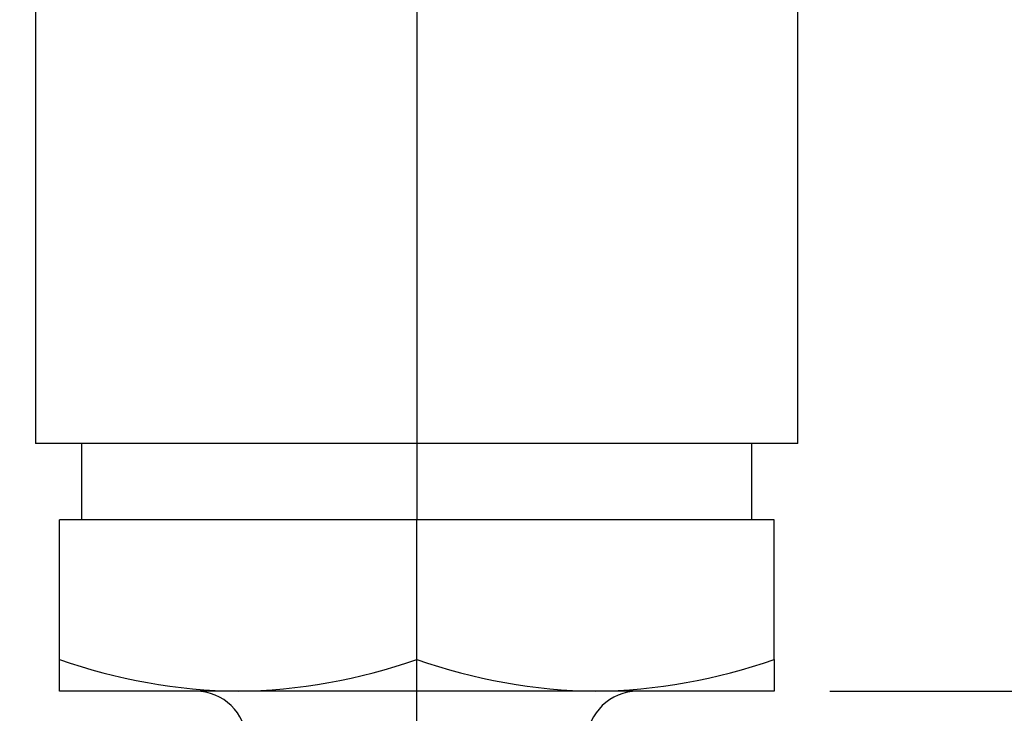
# Model space of a CAD drawing. Header units: millimetres. Extents: x 0 to 489, y 0 to 378.
# Tile 4 of 27: x 98 to 137, y 143 to 170. Entities that reach past the tile are written whole.
import ezdxf

# ---------------------------------------------------------------- set-up
doc = ezdxf.new("R2010")
doc.units = ezdxf.units.MM
doc.header["$LTSCALE"] = 1.75
doc.layers.add('DIMENSIONS', color=140, linetype='Continuous', lineweight=25)
doc.styles.add('SLDTEXTSTYLE2', font='TXT', dxfattribs={"width": 0.75})
doc.dimstyles.new('SLDDIMSTYLE3', dxfattribs={"dimtxt": 5.55625, "dimasz": 5.7785, "dimexe": 0, "dimexo": 0.0625, "dimgap": 1.389063, "dimtad": 0, "dimtih": 1, "dimtoh": 1, "dimdec": 1, "dimrnd": 1e-09, "dimzin": 12, "dimdsep": 46, "dimtxsty": 'SLDTEXTSTYLE2', "dimsah": 1, "dimcen": 0.09, "dimadec": 0, "dimazin": 3, "dimtfac": 1, "dimtdec": 1, "dimtofl": 0, "dimtmove": 0, "dimatfit": 3, "dimfxl": 0, "dimfrac": 2, "dimtolj": 1, "dimtzin": 12, "dimarcsym": 0})

# ---------------------------------------------------------------- blocks, each defined once
blk = doc.blocks.new('_D_2')
at = {"layer": 'DIMENSIONS'}
for p, q in [((125.112, 198.133), (151.686, 198.133)), ((146.13, 198.133), (146.13, 180.819)), ((138.946, 170.785), (137.253, 170.785)), ((137.253, 170.785), (137.253, 161.965)), ((153.315, 170.785), (155.008, 170.785)), ((155.008, 170.785), (155.008, 161.965)), ((137.253, 161.965), (138.946, 161.965)), ((155.008, 161.965), (153.315, 161.965)), ((146.13, 143.523), (146.13, 160.836)), ((129.9, 143.523), (151.686, 143.523))]:
    blk.add_line(p, q, dxfattribs=at)
for points in [[(146.13, 198.133), (145.241, 192.354), (147.019, 192.354)], [(146.13, 143.523), (147.019, 149.301), (145.241, 149.301)]]:
    blk.add_solid(points, dxfattribs=at)
at = {"layer": 'DIMENSIONS', "char_height": 5.5562, "attachment_point": 1, "style": 'SLDTEXTSTYLE2'}
for s, insert in [('54.6', (138.946, 179.076)), ('2.15', (138.946, 169.127))]:
    blk.add_mtext(s, dxfattribs=dict(at, insert=insert))
blk = doc.blocks.new('_D_3')
at = {"layer": 'DIMENSIONS'}
for p, q in [((97.294, 193.053), (77.001, 193.053)), ((82.557, 193.053), (82.557, 178.279)), ((75.373, 168.245), (73.68, 168.245)), ((73.68, 168.245), (73.68, 159.425)), ((89.742, 168.245), (91.435, 168.245)), ((91.435, 168.245), (91.435, 159.425)), ((73.68, 159.425), (75.373, 159.425)), ((91.435, 159.425), (89.742, 159.425)), ((82.557, 143.523), (82.557, 158.296)), ((96.88, 143.523), (77.001, 143.523))]:
    blk.add_line(p, q, dxfattribs=at)
for points in [[(82.557, 193.053), (81.668, 187.274), (83.446, 187.274)], [(82.557, 143.523), (83.446, 149.301), (81.668, 149.301)]]:
    blk.add_solid(points, dxfattribs=at)
at = {"layer": 'DIMENSIONS', "char_height": 5.5562, "attachment_point": 1, "style": 'SLDTEXTSTYLE2'}
for s, insert in [('49.5', (75.373, 176.536)), ('1.95', (75.373, 166.587))]:
    blk.add_mtext(s, dxfattribs=dict(at, insert=insert))

msp = doc.modelspace()

# ---------------------------------------------------------------- linework, layer by layer
for p, q in [((98.15, 179.804), (98.15, 153.429)), ((113.39, 179.804), (113.39, 153.429)), ((128.63, 153.429), (128.63, 179.804)), ((113.39, 153.429), (98.15, 153.429)), ((99.992, 153.429), (99.992, 150.381)), ((128.63, 153.429), (113.39, 153.429)), ((113.39, 153.429), (113.39, 150.381)), ((126.789, 150.381), (126.789, 153.429)), ((99.103, 144.799), (99.103, 150.381)), ((113.39, 150.381), (99.103, 150.381)), ((113.39, 144.799), (113.39, 150.381)), ((127.678, 150.381), (113.39, 150.381)), ((127.678, 144.799), (127.678, 150.381)), ((99.103, 143.523), (99.103, 144.799)), ((113.39, 143.523), (113.39, 144.799)), ((127.678, 144.799), (127.678, 143.523)), ((106.246, 143.523), (99.103, 143.523)), ((113.39, 143.523), (106.246, 143.523)), ((120.534, 143.523), (113.39, 143.523)), ((113.39, 141.554), (113.39, 143.523)), ((127.678, 143.523), (120.534, 143.523))]:
    msp.add_line(p, q)
for centre, radius, start, end in [((106.604, 166.156), 22.636, 250.6481, 269.0957), ((105.912, 166.027), 22.507, 270.8506, 289.4055), ((120.891, 166.156), 22.636, 250.6481, 269.0957), ((120.2, 166.027), 22.507, 270.8506, 289.4055), ((104.558, 141.491), 2.032, 1.7882, 90), ((122.222, 141.491), 2.032, 90, 178.2118)]:
    msp.add_arc(centre, radius, start, end)

# ---------------------------------------------------------------- dimensions: what is measured, and where the dimension line sits
at = {"layer": 'DIMENSIONS'}
for base, p1, p2, picture, middle in [((146.13, 198.133), (127.678, 143.523), (122.89, 198.133), '_D_2', (146.13, 170.828)), ((82.557, 143.523), (99.517, 193.053), (99.103, 143.523), '_D_3', (82.557, 168.288))]:
    dim = msp.add_linear_dim(base=base, p1=p1, p2=p2, angle=90, dimstyle='SLDDIMSTYLE3', dxfattribs=at)
    dim.commit()
    dim.dimension.update_dxf_attribs({"geometry": picture, "text_midpoint": middle, "dimtype": 160})

doc.saveas('drawing.dxf')
